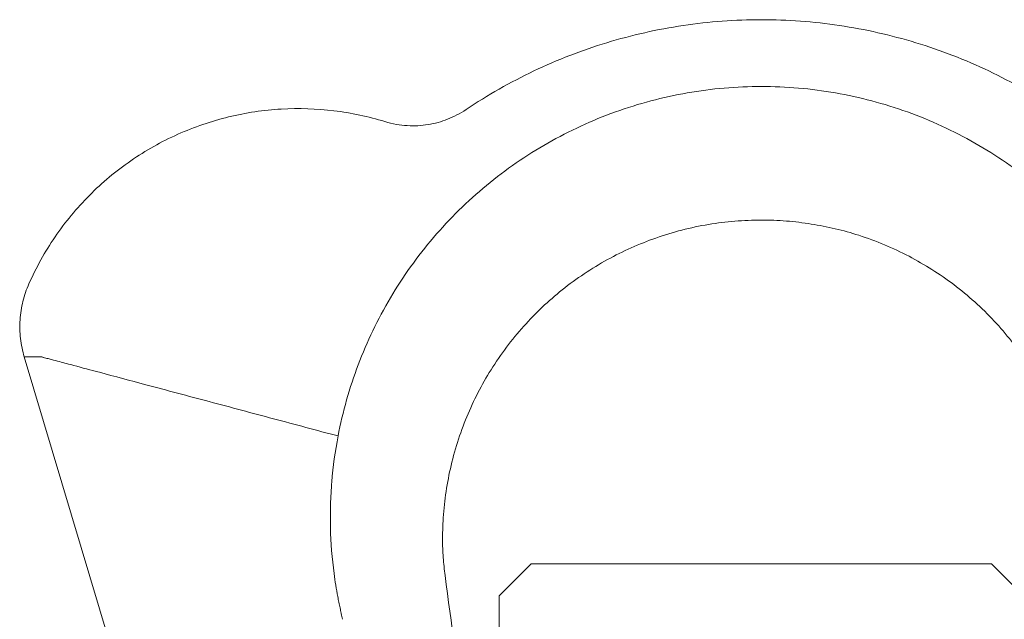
# Model space of a CAD drawing. Header units: millimetres. Extents: x 703 to 1419, y 867 to 2358.
# Tile 9 of 10: x 710 to 1176, y 2074 to 2358. Entities that reach past the tile are written whole.
import ezdxf

# ---------------------------------------------------------------- set-up
doc = ezdxf.new("R2010")
doc.units = ezdxf.units.MM

msp = doc.modelspace()

# ---------------------------------------------------------------- linework, layer by layer
at = {"color": 7, "linetype": 'Continuous', "lineweight": 15}
for p, q in [((712.27, 2197.94), (940.37, 1432.94)), ((937.12, 2084.8), (952.26, 2099.93)), ((952.26, 2099.93), (1170.21, 2099.93)), ((1170.21, 2099.93), (1185.34, 2084.8)), ((937.12, 1903.45), (937.12, 2084.8))]:
    msp.add_line(p, q, dxfattribs=at)
for points, knots in [([(1201.07, 2315.09), (1190.84, 2321.97), (1169.33, 2334.22), (1134.65, 2347.67), (1098.34, 2355.87), (1073.59, 2357.7), (1048.87, 2357.7), (1024.13, 2355.87), (987.81, 2347.67), (953.13, 2334.22), (931.63, 2321.97), (921.4, 2315.09)], [0.3088379, 0.3088379, 0.3088379, 0.3088379, 0.3566284, 0.404419, 0.4522095, 0.5, 0.5, 0.5477905, 0.595581, 0.6433716, 0.6911621, 0.6911621, 0.6911621, 0.6911621]), ([(1261.63, 2160.46), (1259.43, 2171.94), (1253.04, 2194.55), (1237.75, 2226.38), (1217.2, 2255.15), (1191.98, 2279.99), (1162.86, 2300.12), (1130.7, 2314.95), (1096.47, 2324.02), (1072.98, 2326.06), (1049.49, 2326.06), (1025.99, 2324.02), (991.77, 2314.95), (959.61, 2300.12), (930.48, 2279.99), (905.27, 2255.15), (884.71, 2226.38), (869.43, 2194.55), (863.04, 2171.94), (860.83, 2160.46)], [0.3848059, 0.3848059, 0.3848059, 0.3848059, 0.3992052, 0.4136044, 0.4280037, 0.4424029, 0.4568022, 0.4712015, 0.4856007, 0.5, 0.5, 0.5143993, 0.5287985, 0.5431978, 0.5575971, 0.5719963, 0.5863956, 0.6007948, 0.6151941, 0.6151941, 0.6151941, 0.6151941]), ([(1201.47, 2026.71), (1202.75, 2036.79), (1205.32, 2056.96), (1209.05, 2081.12), (1211.48, 2099.43), (1212, 2111.89), (1211.61, 2124.37), (1210.2, 2136.75), (1207.7, 2148.98), (1204.11, 2160.96), (1199.5, 2172.77), (1193.85, 2184.26), (1187.24, 2195.22), (1179.8, 2205.49), (1171.53, 2215.11), (1162.4, 2224.08), (1152.53, 2232.24), (1142.11, 2239.46), (1131.13, 2245.8), (1119.54, 2251.24), (1107.84, 2255.56), (1096.25, 2258.79), (1084.79, 2261.06), (1073.09, 2262.45), (1061, 2262.93), (1048.69, 2262.41), (1036.11, 2260.84), (1023.58, 2258.18), (1011.33, 2254.46), (999.56, 2249.77), (988.21, 2244.12), (977.27, 2237.47), (966.94, 2229.91), (957.38, 2221.58), (948.54, 2212.49), (940.42, 2202.59), (933.17, 2192.04), (926.91, 2181.02), (921.57, 2169.51), (917.19, 2157.48), (913.85, 2145.13), (911.58, 2132.65), (910.5, 2121.45), (910.22, 2111.52), (910.46, 2102.88), (913.94, 2074.57), (917.68, 2049.22), (920.99, 2026.71)], [0, 0, 0, 0, 0.047217, 0.09443, 0.113657, 0.132982, 0.152321, 0.17161, 0.190808, 0.210237, 0.229667, 0.249661, 0.269655, 0.289085, 0.308514, 0.328509, 0.348503, 0.367931, 0.387359, 0.407352, 0.427344, 0.445274, 0.463204, 0.481575, 0.499945, 0.519372, 0.5388, 0.558791, 0.578783, 0.598211, 0.617639, 0.637632, 0.657625, 0.677054, 0.696482, 0.716475, 0.736467, 0.755896, 0.775325, 0.795318, 0.815311, 0.834741, 0.85417, 0.867534, 0.880908, 0.894259, 1, 1, 1, 1]), ([(712.27, 2197.94), (713, 2197.94), (714.48, 2197.94), (716.66, 2197.93), (718.33, 2197.95), (719.56, 2197.92), (719.96, 2197.96), (720.37, 2197.91), (720.18, 2198.01), (720.85, 2197.83), (721.35, 2197.7), (722.07, 2197.5), (723.33, 2197.17), (725.68, 2196.54), (729.9, 2195.41), (737.46, 2193.39), (751.09, 2189.76), (772.49, 2184.04), (799.98, 2176.7), (830.33, 2168.6), (850.65, 2163.18), (860.83, 2160.46)], [0, 0, 0, 0, 0.07754, 0.15646, 0.228404, 0.261175, 0.275871, 0.282399, 0.28757, 0.290032, 0.29257, 0.295105, 0.301081, 0.311771, 0.33091, 0.365222, 0.426903, 0.538238, 0.690846, 0.845047, 1, 1, 1, 1]), ([(860.83, 2160.46), (859.45, 2153.24), (858.46, 2146.01), (857.72, 2136.96), (857.59, 2135.15), (857.39, 2131.53), (857.31, 2129.72), (857.15, 2124.28), (857.15, 2120.66), (857.41, 2109.78), (857.97, 2102.52), (859.18, 2093.43), (859.44, 2091.61), (860.02, 2087.98), (860.34, 2086.17), (860.84, 2083.46), (861.02, 2082.56), (861.38, 2080.76), (861.57, 2079.86), (861.86, 2078.52), (861.96, 2078.07), (862.11, 2077.4), (862.16, 2077.17), (862.26, 2076.72), (862.31, 2076.5), (862.57, 2075.38), (862.78, 2074.49), (863, 2073.59)], [0, 0, 0, 0, 0.25, 0.25, 0.3125, 0.3125, 0.375, 0.375, 0.5, 0.5, 0.75, 0.75, 0.8125, 0.8125, 0.875, 0.875, 0.90625, 0.90625, 0.9375, 0.9375, 0.953125, 0.953125, 0.960938, 0.960938, 0.96875, 0.96875, 1, 1, 1, 1])]:
    msp.add_open_spline(points, degree=3, knots=knots, dxfattribs=at)
for points in [[(882.96, 2309.42), (875.16, 2311.81), (859.03, 2315.28), (833.95, 2316.11), (808.86, 2312.38), (784.66, 2304.11), (762.27, 2291.51), (742.53, 2275), (726.17, 2255.19), (717.89, 2240.29), (714.47, 2232.55)], [(921.4, 2315.09), (919.99, 2314.15), (917.14, 2312.46), (912.72, 2310.45), (908.17, 2308.94), (903.48, 2307.92), (898.65, 2307.4), (893.65, 2307.4), (888.46, 2307.99), (884.83, 2308.84), (882.96, 2309.42)], [(714.47, 2232.55), (713.29, 2229.89), (711.38, 2224.31), (710.02, 2215.51), (710.24, 2206.59), (711.43, 2200.77), (712.27, 2197.94)]]:
    msp.add_open_spline(points, degree=3, dxfattribs=at)

doc.saveas('drawing.dxf')
